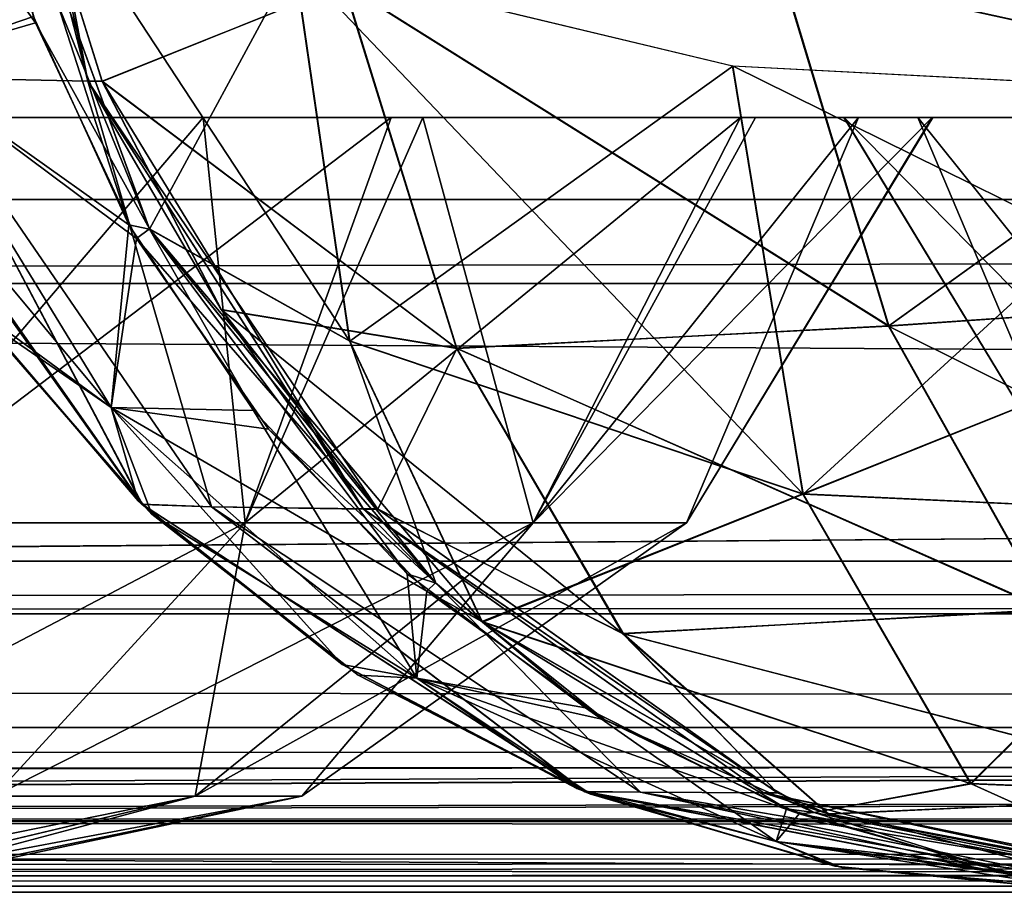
# Model space of a CAD drawing. Header units: millimetres. Extents: x -168 to 168, y -6 to 84.
# Tile 186 of 256: x 72.62 to 74.04, y -2 to -0.74. Entities that reach past the tile are written whole.
import ezdxf

# ---------------------------------------------------------------- set-up
doc = ezdxf.new("R2010")
doc.units = ezdxf.units.MM
doc.header["$LTSCALE"] = 65.185185
for name, color, linetype in [('14', 7, 'CONTINUOUS'), ('177', 7, 'CONTINUOUS'), ('207', 7, 'CONTINUOUS'), ('209', 7, 'CONTINUOUS'), ('213', 7, 'CONTINUOUS'), ('425', 7, 'CONTINUOUS'), ('426', 7, 'CONTINUOUS'), ('427', 7, 'CONTINUOUS'), ('428', 7, 'CONTINUOUS'), ('429', 7, 'CONTINUOUS'), ('430', 7, 'CONTINUOUS'), ('431', 7, 'CONTINUOUS'), ('444', 7, 'CONTINUOUS'), ('445', 7, 'CONTINUOUS'), ('446', 7, 'CONTINUOUS'), ('447', 7, 'CONTINUOUS'), ('448', 7, 'CONTINUOUS'), ('449', 7, 'CONTINUOUS'), ('450', 7, 'CONTINUOUS'), ('51', 7, 'CONTINUOUS'), ('522', 7, 'CONTINUOUS'), ('54', 7, 'CONTINUOUS'), ('559', 7, 'CONTINUOUS'), ('6', 7, 'CONTINUOUS'), ('66', 7, 'CONTINUOUS'), ('70', 7, 'CONTINUOUS'), ('9', 7, 'CONTINUOUS')]:
    doc.layers.add(name, color=color, linetype=linetype)

msp = doc.modelspace()

# ---------------------------------------------------------------- linework, layer by layer
at = {"layer": '14', "linetype": 'Continuous'}
for points in [[(-123.8345, -1.5218, -124.8336), (123.8345, -1.7622, -124.7598), (-123.8345, -1.7622, -124.7598), (-123.8345, -1.5218, -124.8336)], [(123.8345, -1.5218, -124.8336), (123.8345, -1.7622, -124.7598), (-123.8345, -1.5218, -124.8336), (123.8345, -1.5218, -124.8336)], [(123.8345, -1.7622, -124.7598), (123.8345, -1.9366, -124.5778), (-123.8345, -1.7622, -124.7598), (123.8345, -1.7622, -124.7598)], [(123.8345, -1.9366, -124.5778), (41.0668, -1.9508, -124.5504), (-123.8345, -1.7622, -124.7598), (123.8345, -1.9366, -124.5778)], [(123.8345, -2, -124.334), (41.0668, -1.9508, -124.5504), (123.8345, -1.9366, -124.5778), (123.8345, -2, -124.334)], [(123.8345, -2, -124.334), (41.3671, -1.9616, -124.5261), (41.0668, -1.9508, -124.5504), (123.8345, -2, -124.334)], [(123.8345, -2, -124.334), (41.5148, -1.9736, -124.4944), (41.3671, -1.9616, -124.5261), (123.8345, -2, -124.334)], [(123.8345, -2, -124.334), (41.6446, -1.9856, -124.4532), (41.5148, -1.9736, -124.4944), (123.8345, -2, -124.334)], [(123.8345, -2, -124.334), (41.8745, -2, -124.334), (41.6446, -1.9856, -124.4532), (123.8345, -2, -124.334)]]:
    msp.add_3dface(points, dxfattribs=at)
at = {"layer": '177', "linetype": 'Continuous'}
for points in [[(123.9009, 0, 124.9), (-123.9009, 0, 124.9), (123.8345, -1.5218, 124.8336), (123.9009, 0, 124.9)], [(123.8345, -1.5218, 124.8336), (-123.9009, 0, 124.9), (-123.8345, -1.5218, 124.8336), (123.8345, -1.5218, 124.8336)]]:
    msp.add_3dface(points, dxfattribs=at)
at = {"layer": '207', "linetype": 'Continuous'}
for points in [[(-120.2355, -1, -59.9675), (-120.6472, -1, -119.9336), (120.2355, -1, -59.9675), (-120.2355, -1, -59.9675)], [(-120.6472, -1, 119.9336), (120.6472, -1, 119.9336), (0, -1, 120.0983), (-120.6472, -1, 119.9336)], [(-120.6472, -1, 119.9336), (-120.2355, -1, 59.9675), (120.6472, -1, 119.9336), (-120.6472, -1, 119.9336)], [(120.2355, -1, -59.9675), (-120.6472, -1, -119.9336), (120.6472, -1, -119.9336), (120.2355, -1, -59.9675)], [(120.6472, -1, -119.9336), (-120.6472, -1, -119.9336), (0, -1, -120.0983), (120.6472, -1, -119.9336)], [(-120.0983, -1, 0), (-120.2355, -1, -59.9675), (120.0983, -1, 0), (-120.0983, -1, 0)], [(120.6472, -1, 119.9336), (-120.2355, -1, 59.9675), (120.2355, -1, 59.9675), (120.6472, -1, 119.9336)], [(-120.2355, -1, 59.9675), (-120.0983, -1, 0), (120.2355, -1, 59.9675), (-120.2355, -1, 59.9675)], [(120.0983, -1, 0), (-120.2355, -1, -59.9675), (120.2355, -1, -59.9675), (120.0983, -1, 0)], [(120.2355, -1, 59.9675), (-120.0983, -1, 0), (120.0983, -1, 0), (120.2355, -1, 59.9675)], [(120.5943, -1, 120.2485), (0, -1, 120.0983), (120.6472, -1, 119.9336), (120.5943, -1, 120.2485)], [(59.9675, -1, -120.2355), (120.6472, -1, -119.9336), (0, -1, -120.0983), (59.9675, -1, -120.2355)], [(59.9675, -1, 120.2355), (0, -1, 120.0983), (120.5943, -1, 120.2485), (59.9675, -1, 120.2355)], [(119.9336, -1, -120.6472), (120.5943, -1, -120.2485), (59.9675, -1, -120.2355), (119.9336, -1, -120.6472)], [(120.4588, -1, 120.4588), (59.9675, -1, 120.2355), (120.5943, -1, 120.2485), (120.4588, -1, 120.4588)], [(120.5943, -1, -120.2485), (120.6472, -1, -119.9336), (59.9675, -1, -120.2355), (120.5943, -1, -120.2485)], [(120.2485, -1, 120.5943), (59.9675, -1, 120.2355), (120.4588, -1, 120.4588), (120.2485, -1, 120.5943)], [(119.9336, -1, 120.6472), (59.9675, -1, 120.2355), (120.2485, -1, 120.5943), (119.9336, -1, 120.6472)]]:
    msp.add_3dface(points, dxfattribs=at)
at = {"layer": '209', "linetype": 'Continuous'}
for points in [[(60.0287, -1.1213, -120.3571), (119.9336, -1, -120.6472), (59.9675, -1, -120.2355), (60.0287, -1.1213, -120.3571)], [(60.0287, -1.1213, -120.3571), (120.0561, -1.1213, -120.7696), (119.9336, -1, -120.6472), (60.0287, -1.1213, -120.3571)]]:
    msp.add_3dface(points, dxfattribs=at)
at = {"layer": '213', "linetype": 'Continuous'}
for points in [[(60.0287, -1.1213, 120.3571), (59.9675, -1, 120.2355), (119.9336, -1, 120.6472), (60.0287, -1.1213, 120.3571)], [(120.0561, -1.1213, 120.7696), (60.0287, -1.1213, 120.3571), (119.9336, -1, 120.6472), (120.0561, -1.1213, 120.7696)]]:
    msp.add_3dface(points, dxfattribs=at)
at = {"layer": '425', "linetype": 'Continuous'}
for points in [[(73.0172, -0.6552, 106.9715), (73.0972, -1.2037, 107.3307), (72.5773, -0.4119, 107.5263), (73.0172, -0.6552, 106.9715)], [(72.5773, -0.4119, 107.5263), (73.0972, -1.2037, 107.3307), (72.8086, -1.0423, 107.622), (72.5773, -0.4119, 107.5263)], [(73.6502, -0.807, 106.5986), (73.7515, -1.4248, 107.0222), (73.0172, -0.6552, 106.9715), (73.6502, -0.807, 106.5986)], [(73.0172, -0.6552, 106.9715), (73.7515, -1.4248, 107.0222), (73.0972, -1.2037, 107.3307), (73.0172, -0.6552, 106.9715)], [(74.386, -0.8452, 106.4615), (74.386, -1.1708, 106.6526), (73.6502, -0.807, 106.5986), (74.386, -0.8452, 106.4615)], [(73.6502, -0.807, 106.5986), (74.386, -1.1708, 106.6526), (73.7515, -1.4248, 107.0222), (73.6502, -0.807, 106.5986)], [(73.0972, -1.2037, 107.3307), (73.2882, -1.609, 107.8203), (72.8086, -1.0423, 107.622), (73.0972, -1.2037, 107.3307)], [(72.8086, -1.0423, 107.622), (73.2882, -1.609, 107.8203), (73.2214, -1.553, 107.7926), (72.8086, -1.0423, 107.622)], [(74.386, -1.1708, 106.6526), (74.386, -1.4546, 106.9016), (73.7515, -1.4248, 107.0222), (74.386, -1.1708, 106.6526)], [(73.0972, -1.2037, 107.3307), (73.7515, -1.4248, 107.0222), (73.2882, -1.609, 107.8203), (73.0972, -1.2037, 107.3307)], [(73.7515, -1.4248, 107.0222), (73.9936, -1.8429, 107.6035), (73.2882, -1.609, 107.8203), (73.7515, -1.4248, 107.0222)], [(73.7515, -1.4248, 107.0222), (74.386, -1.4546, 106.9016), (73.9936, -1.8429, 107.6035), (73.7515, -1.4248, 107.0222)], [(74.386, -1.4546, 106.9016), (74.386, -1.8587, 107.5357), (73.9936, -1.8429, 107.6035), (74.386, -1.4546, 106.9016)], [(73.2882, -1.609, 107.8203), (73.9936, -1.8429, 107.6035), (73.7681, -1.8849, 108.0187), (73.2882, -1.609, 107.8203)], [(73.9936, -1.8429, 107.6035), (74.34, -1.9994, 108.2551), (73.7681, -1.8849, 108.0187), (73.9936, -1.8429, 107.6035)], [(73.9936, -1.8429, 107.6035), (74.386, -1.8587, 107.5357), (74.34, -1.9994, 108.2551), (73.9936, -1.8429, 107.6035)]]:
    msp.add_3dface(points, dxfattribs=at)
at = {"layer": '426', "linetype": 'Continuous'}
for points in [[(72.5509, -0.4119, 107.5902), (72.8086, -1.0423, 107.622), (72.6442, -0.7447, 107.6288), (72.5509, -0.4119, 107.5902)], [(72.5773, -0.4119, 107.5263), (72.8086, -1.0423, 107.622), (72.5509, -0.4119, 107.5902), (72.5773, -0.4119, 107.5263)], [(72.6442, -0.7447, 107.6288), (72.8086, -1.0423, 107.622), (72.7899, -1.0559, 107.689), (72.6442, -0.7447, 107.6288)], [(72.8086, -1.0423, 107.622), (73.2214, -1.553, 107.7926), (72.7899, -1.0559, 107.689), (72.8086, -1.0423, 107.622)], [(72.7899, -1.0559, 107.689), (73.2214, -1.553, 107.7926), (72.9803, -1.3313, 107.7677), (72.7899, -1.0559, 107.689)], [(72.9803, -1.3313, 107.7677), (73.2214, -1.553, 107.7926), (73.209, -1.5652, 107.8623), (72.9803, -1.3313, 107.7677)], [(73.2214, -1.553, 107.7926), (73.2882, -1.609, 107.8203), (73.209, -1.5652, 107.8623), (73.2214, -1.553, 107.7926)], [(73.209, -1.5652, 107.8623), (73.2882, -1.609, 107.8203), (73.4661, -1.7508, 107.9686), (73.209, -1.5652, 107.8623)], [(73.2882, -1.609, 107.8203), (73.7681, -1.8849, 108.0187), (73.4661, -1.7508, 107.9686), (73.2882, -1.609, 107.8203)], [(73.4661, -1.7508, 107.9686), (73.7681, -1.8849, 108.0187), (73.7462, -1.8866, 108.0844), (73.4661, -1.7508, 107.9686)], [(73.7681, -1.8849, 108.0187), (74.34, -1.9994, 108.2551), (73.7462, -1.8866, 108.0844), (73.7681, -1.8849, 108.0187)], [(73.7462, -1.8866, 108.0844), (74.34, -1.9994, 108.2551), (74.0457, -1.971, 108.2083), (73.7462, -1.8866, 108.0844)]]:
    msp.add_3dface(points, dxfattribs=at)
at = {"layer": '427', "linetype": 'Continuous'}
for points in [[(72.3019, -0.2666, 108.3001), (72.6442, -0.7447, 107.6288), (72.4482, -0.8014, 108.3324), (72.3019, -0.2666, 108.3001)], [(72.5509, -0.4119, 107.5902), (72.6442, -0.7447, 107.6288), (72.3019, -0.2666, 108.3001), (72.5509, -0.4119, 107.5902)], [(72.6442, -0.7447, 107.6288), (72.7899, -1.0559, 107.689), (72.4482, -0.8014, 108.3324), (72.6442, -0.7447, 107.6288)], [(72.4482, -0.8014, 108.3324), (72.7533, -1.2999, 108.3996), (72.3722, -0.8429, 109.0487), (72.4482, -0.8014, 108.3324)], [(72.4482, -0.8014, 108.3324), (72.7899, -1.0559, 107.689), (72.7533, -1.2999, 108.3996), (72.4482, -0.8014, 108.3324)], [(72.3722, -0.8429, 109.0487), (72.7533, -1.2999, 108.3996), (72.5632, -1.1693, 109.0575), (72.3722, -0.8429, 109.0487)], [(72.7899, -1.0559, 107.689), (72.9803, -1.3313, 107.7677), (72.7533, -1.2999, 108.3996), (72.7899, -1.0559, 107.689)], [(72.5632, -1.1693, 109.0575), (72.7533, -1.2999, 108.3996), (72.8121, -1.4539, 109.0691), (72.5632, -1.1693, 109.0575)], [(72.7533, -1.2999, 108.3996), (73.209, -1.5652, 107.8623), (73.1945, -1.6909, 108.4969), (72.7533, -1.2999, 108.3996)], [(72.9803, -1.3313, 107.7677), (73.209, -1.5652, 107.8623), (72.7533, -1.2999, 108.3996), (72.9803, -1.3313, 107.7677)], [(72.7533, -1.2999, 108.3996), (73.1945, -1.6909, 108.4969), (72.8121, -1.4539, 109.0691), (72.7533, -1.2999, 108.3996)], [(72.8121, -1.4539, 109.0691), (73.1945, -1.6909, 108.4969), (73.1098, -1.6863, 109.0829), (72.8121, -1.4539, 109.0691)], [(73.209, -1.5652, 107.8623), (73.4661, -1.7508, 107.9686), (73.1945, -1.6909, 108.4969), (73.209, -1.5652, 107.8623)], [(73.1098, -1.6863, 109.0829), (73.1945, -1.6909, 108.4969), (73.4458, -1.8585, 109.0985), (73.1098, -1.6863, 109.0829)], [(73.1945, -1.6909, 108.4969), (73.7462, -1.8866, 108.0844), (73.713, -1.9265, 108.6112), (73.1945, -1.6909, 108.4969)], [(73.4661, -1.7508, 107.9686), (73.7462, -1.8866, 108.0844), (73.1945, -1.6909, 108.4969), (73.4661, -1.7508, 107.9686)], [(73.1945, -1.6909, 108.4969), (73.713, -1.9265, 108.6112), (73.4458, -1.8585, 109.0985), (73.1945, -1.6909, 108.4969)], [(73.4458, -1.8585, 109.0985), (73.713, -1.9265, 108.6112), (73.808, -1.9643, 109.1153), (73.4458, -1.8585, 109.0985)], [(73.7462, -1.8866, 108.0844), (74.0457, -1.971, 108.2083), (73.713, -1.9265, 108.6112), (73.7462, -1.8866, 108.0844)], [(73.713, -1.9265, 108.6112), (74.2376, -2, 108.7268), (73.808, -1.9643, 109.1153), (73.713, -1.9265, 108.6112)], [(74.0457, -1.971, 108.2083), (74.3596, -2, 108.338), (73.713, -1.9265, 108.6112), (74.0457, -1.971, 108.2083)], [(74.3596, -2, 108.338), (74.2376, -2, 108.7268), (73.713, -1.9265, 108.6112), (74.3596, -2, 108.338)], [(74.2376, -2, 108.7268), (74.184, -2, 109.1327), (73.808, -1.9643, 109.1153), (74.2376, -2, 108.7268)]]:
    msp.add_3dface(points, dxfattribs=at)
at = {"layer": '428', "linetype": 'Continuous'}
for points in [[(72.3607, -0.8159, 109.2803), (72.5632, -1.1693, 109.0575), (72.7985, -1.4403, 109.2572), (72.3607, -0.8159, 109.2803)], [(72.5632, -1.1693, 109.0575), (72.8121, -1.4539, 109.0691), (72.7985, -1.4403, 109.2572), (72.5632, -1.1693, 109.0575)], [(72.8121, -1.4539, 109.0691), (73.1098, -1.6863, 109.0829), (72.7985, -1.4403, 109.2572), (72.8121, -1.4539, 109.0691)], [(72.7985, -1.4403, 109.2572), (73.1098, -1.6863, 109.0829), (73.4371, -1.8548, 109.2235), (72.7985, -1.4403, 109.2572)], [(73.1098, -1.6863, 109.0829), (73.4458, -1.8585, 109.0985), (73.4371, -1.8548, 109.2235), (73.1098, -1.6863, 109.0829)], [(74.1834, -2, 109.1584), (74.1841, -2, 109.1841), (73.4371, -1.8548, 109.2235), (74.1834, -2, 109.1584)], [(73.4458, -1.8585, 109.0985), (73.808, -1.9643, 109.1153), (73.4371, -1.8548, 109.2235), (73.4458, -1.8585, 109.0985)], [(73.808, -1.9643, 109.1153), (74.184, -2, 109.1327), (73.4371, -1.8548, 109.2235), (73.808, -1.9643, 109.1153)], [(74.184, -2, 109.1327), (74.1834, -2, 109.1584), (73.4371, -1.8548, 109.2235), (74.184, -2, 109.1327)]]:
    msp.add_3dface(points, dxfattribs=at)
at = {"layer": '429', "linetype": 'Continuous'}
for points in [[(72.5584, -0.0927, 110.7691), (72.4726, -0.8236, 110.0044), (72.7195, -0.8291, 110.6939), (72.5584, -0.0927, 110.7691)], [(72.3607, -0.8159, 109.2803), (72.7985, -1.4403, 109.2572), (72.4726, -0.8236, 110.0044), (72.3607, -0.8159, 109.2803)], [(72.4726, -0.8236, 110.0044), (72.8981, -1.4437, 109.8983), (72.7195, -0.8291, 110.6939), (72.4726, -0.8236, 110.0044)], [(72.4726, -0.8236, 110.0044), (72.7985, -1.4403, 109.2572), (72.8981, -1.4437, 109.8983), (72.4726, -0.8236, 110.0044)], [(72.7195, -0.8291, 110.6939), (72.8981, -1.4437, 109.8983), (73.1177, -1.447, 110.5082), (72.7195, -0.8291, 110.6939)], [(72.7985, -1.4403, 109.2572), (73.4371, -1.8548, 109.2235), (72.8981, -1.4437, 109.8983), (72.7985, -1.4403, 109.2572)], [(72.8981, -1.4437, 109.8983), (73.5173, -1.8556, 109.7437), (73.1177, -1.447, 110.5082), (72.8981, -1.4437, 109.8983)], [(72.8981, -1.4437, 109.8983), (73.4371, -1.8548, 109.2235), (73.5173, -1.8556, 109.7437), (72.8981, -1.4437, 109.8983)], [(73.1177, -1.447, 110.5082), (73.5173, -1.8556, 109.7437), (73.6949, -1.8566, 110.2388), (73.1177, -1.447, 110.5082)], [(73.4371, -1.8548, 109.2235), (74.1841, -2, 109.1841), (73.5173, -1.8556, 109.7437), (73.4371, -1.8548, 109.2235)], [(74.1841, -2, 109.1841), (74.2409, -2, 109.5632), (73.5173, -1.8556, 109.7437), (74.1841, -2, 109.1841)], [(73.5173, -1.8556, 109.7437), (74.2409, -2, 109.5632), (73.6949, -1.8566, 110.2388), (73.5173, -1.8556, 109.7437)], [(74.2409, -2, 109.5632), (74.3689, -2, 109.9244), (73.6949, -1.8566, 110.2388), (74.2409, -2, 109.5632)]]:
    msp.add_3dface(points, dxfattribs=at)
at = {"layer": '430', "linetype": 'Continuous'}
for points in [[(72.5584, -0.0927, 110.7691), (72.7195, -0.8291, 110.6939), (72.579, -0.0927, 110.8133), (72.5584, -0.0927, 110.7691)], [(72.579, -0.0927, 110.8133), (72.7195, -0.8291, 110.6939), (72.6277, -0.4696, 110.7906), (72.579, -0.0927, 110.8133)], [(72.6277, -0.4696, 110.7906), (72.7195, -0.8291, 110.6939), (72.7402, -0.8292, 110.7382), (72.6277, -0.4696, 110.7906)], [(72.7195, -0.8291, 110.6939), (73.1177, -1.447, 110.5082), (72.7402, -0.8292, 110.7382), (72.7195, -0.8291, 110.6939)], [(72.7402, -0.8292, 110.7382), (73.1177, -1.447, 110.5082), (72.9125, -1.1591, 110.6578), (72.7402, -0.8292, 110.7382)], [(72.9125, -1.1591, 110.6578), (73.1177, -1.447, 110.5082), (73.1382, -1.4469, 110.5524), (72.9125, -1.1591, 110.6578)], [(73.1382, -1.4469, 110.5524), (73.1177, -1.447, 110.5082), (73.7151, -1.8564, 110.2833), (73.1382, -1.4469, 110.5524)], [(73.1177, -1.447, 110.5082), (73.6949, -1.8566, 110.2388), (73.7151, -1.8564, 110.2833), (73.1177, -1.447, 110.5082)], [(73.7151, -1.8564, 110.2833), (73.6949, -1.8566, 110.2388), (73.7894, -1.8872, 110.2486), (73.7151, -1.8564, 110.2833)], [(73.6949, -1.8566, 110.2388), (74.3689, -2, 109.9244), (73.7894, -1.8872, 110.2486), (73.6949, -1.8566, 110.2388)], [(74.3689, -2, 109.9244), (74.3895, -2, 109.9686), (73.7894, -1.8872, 110.2486), (74.3689, -2, 109.9244)]]:
    msp.add_3dface(points, dxfattribs=at)
at = {"layer": '431', "linetype": 'Continuous'}
for points in [[(74.3895, -0.4498, 111.9174), (73.7204, -0.6663, 111.7316), (74.3895, -0.8136, 111.7957), (74.3895, -0.4498, 111.9174)], [(72.6277, -0.4696, 110.7906), (72.7402, -0.8292, 110.7382), (73.0894, -0.6891, 111.3232), (72.6277, -0.4696, 110.7906)], [(73.7204, -0.6663, 111.7316), (73.0894, -0.6891, 111.3232), (73.8759, -1.1821, 111.4979), (73.7204, -0.6663, 111.7316)], [(73.7204, -0.6663, 111.7316), (73.8759, -1.1821, 111.4979), (74.3895, -0.8136, 111.7957), (73.7204, -0.6663, 111.7316)], [(73.0894, -0.6891, 111.3232), (72.7402, -0.8292, 110.7382), (73.2524, -1.215, 111.078), (73.0894, -0.6891, 111.3232)], [(73.0894, -0.6891, 111.3232), (73.2524, -1.215, 111.078), (73.8759, -1.1821, 111.4979), (73.0894, -0.6891, 111.3232)], [(74.3895, -0.8136, 111.7957), (73.8759, -1.1821, 111.4979), (74.3895, -1.147, 111.6071), (74.3895, -0.8136, 111.7957)], [(72.7402, -0.8292, 110.7382), (72.9125, -1.1591, 110.6578), (73.2524, -1.215, 111.078), (72.7402, -0.8292, 110.7382)], [(73.8759, -1.1821, 111.4979), (74.1057, -1.5919, 111.1456), (74.3895, -1.147, 111.6071), (73.8759, -1.1821, 111.4979)], [(72.9125, -1.1591, 110.6578), (73.1382, -1.4469, 110.5524), (73.2524, -1.215, 111.078), (72.9125, -1.1591, 110.6578)], [(73.8759, -1.1821, 111.4979), (73.2524, -1.215, 111.078), (74.1057, -1.5919, 111.1456), (73.8759, -1.1821, 111.4979)], [(73.2524, -1.215, 111.078), (73.1382, -1.4469, 110.5524), (73.4926, -1.6269, 110.7093), (73.2524, -1.215, 111.078)], [(73.2524, -1.215, 111.078), (73.4926, -1.6269, 110.7093), (74.1057, -1.5919, 111.1456), (73.2524, -1.215, 111.078)], [(73.1382, -1.4469, 110.5524), (73.7151, -1.8564, 110.2833), (73.4926, -1.6269, 110.7093), (73.1382, -1.4469, 110.5524)], [(74.1057, -1.5919, 111.1456), (73.4926, -1.6269, 110.7093), (74.3895, -1.8592, 110.7056), (74.1057, -1.5919, 111.1456)], [(73.7151, -1.8564, 110.2833), (73.7894, -1.8872, 110.2486), (73.4926, -1.6269, 110.7093), (73.7151, -1.8564, 110.2833)], [(73.4926, -1.6269, 110.7093), (73.7894, -1.8872, 110.2486), (74.3895, -1.8592, 110.7056), (73.4926, -1.6269, 110.7093)], [(73.7894, -1.8872, 110.2486), (74.3895, -2, 109.9686), (74.3895, -1.8592, 110.7056), (73.7894, -1.8872, 110.2486)]]:
    msp.add_3dface(points, dxfattribs=at)
at = {"layer": '444', "linetype": 'Continuous'}
for points in [[(74.3895, -0.45, -111.9173), (74.3895, -0.8135, -111.7957), (73.7197, -0.6666, -111.7313), (74.3895, -0.45, -111.9173)], [(72.6277, -0.4693, -110.7906), (73.0888, -0.6887, -111.3228), (72.7402, -0.8293, -110.7381), (72.6277, -0.4693, -110.7906)], [(73.7197, -0.6666, -111.7313), (73.8754, -1.1827, -111.4973), (73.0888, -0.6887, -111.3228), (73.7197, -0.6666, -111.7313)], [(73.7197, -0.6666, -111.7313), (74.3895, -0.8135, -111.7957), (73.8754, -1.1827, -111.4973), (73.7197, -0.6666, -111.7313)], [(73.0888, -0.6887, -111.3228), (73.2516, -1.2145, -111.0778), (72.7402, -0.8293, -110.7381), (73.0888, -0.6887, -111.3228)], [(73.0888, -0.6887, -111.3228), (73.8754, -1.1827, -111.4973), (73.2516, -1.2145, -111.0778), (73.0888, -0.6887, -111.3228)], [(74.3895, -0.8135, -111.7957), (74.3895, -1.1473, -111.6068), (73.8754, -1.1827, -111.4973), (74.3895, -0.8135, -111.7957)], [(72.7402, -0.8293, -110.7381), (73.2516, -1.2145, -111.0778), (72.9122, -1.1587, -110.6579), (72.7402, -0.8293, -110.7381)], [(74.3895, -1.1473, -111.6068), (74.3895, -1.4389, -111.3577), (73.8754, -1.1827, -111.4973), (74.3895, -1.1473, -111.6068)], [(72.9122, -1.1587, -110.6579), (73.4916, -1.6263, -110.7095), (73.1376, -1.4462, -110.5527), (72.9122, -1.1587, -110.6579)], [(73.2516, -1.2145, -111.0778), (73.4916, -1.6263, -110.7095), (72.9122, -1.1587, -110.6579), (73.2516, -1.2145, -111.0778)], [(73.8754, -1.1827, -111.4973), (74.1054, -1.5926, -111.1446), (73.2516, -1.2145, -111.0778), (73.8754, -1.1827, -111.4973)], [(73.8754, -1.1827, -111.4973), (74.3895, -1.4389, -111.3577), (74.1054, -1.5926, -111.1446), (73.8754, -1.1827, -111.4973)], [(73.2516, -1.2145, -111.0778), (74.1054, -1.5926, -111.1446), (73.4916, -1.6263, -110.7095), (73.2516, -1.2145, -111.0778)], [(73.1376, -1.4462, -110.5527), (73.4916, -1.6263, -110.7095), (73.7152, -1.8564, -110.2832), (73.1376, -1.4462, -110.5527)], [(74.1054, -1.5926, -111.1446), (74.3895, -1.8598, -110.7043), (73.4916, -1.6263, -110.7095), (74.1054, -1.5926, -111.1446)], [(73.4916, -1.6263, -110.7095), (73.7881, -1.8867, -110.2492), (73.7152, -1.8564, -110.2832), (73.4916, -1.6263, -110.7095)], [(73.4916, -1.6263, -110.7095), (74.3895, -1.8598, -110.7043), (73.7881, -1.8867, -110.2492), (73.4916, -1.6263, -110.7095)], [(74.3895, -1.8598, -110.7043), (74.3895, -2, -109.9686), (73.7881, -1.8867, -110.2492), (74.3895, -1.8598, -110.7043)]]:
    msp.add_3dface(points, dxfattribs=at)
at = {"layer": '445', "linetype": 'Continuous'}
for points in [[(72.5584, -0.0927, -110.7691), (72.6277, -0.4693, -110.7906), (72.7194, -0.8289, -110.694), (72.5584, -0.0927, -110.7691)], [(72.6277, -0.4693, -110.7906), (72.7402, -0.8293, -110.7381), (72.7194, -0.8289, -110.694), (72.6277, -0.4693, -110.7906)], [(72.7402, -0.8293, -110.7381), (72.9122, -1.1587, -110.6579), (72.7194, -0.8289, -110.694), (72.7402, -0.8293, -110.7381)], [(72.9122, -1.1587, -110.6579), (73.1376, -1.4462, -110.5527), (72.7194, -0.8289, -110.694), (72.9122, -1.1587, -110.6579)], [(72.7194, -0.8289, -110.694), (73.1376, -1.4462, -110.5527), (73.117, -1.4462, -110.5085), (72.7194, -0.8289, -110.694)], [(73.1376, -1.4462, -110.5527), (73.7152, -1.8564, -110.2832), (73.117, -1.4462, -110.5085), (73.1376, -1.4462, -110.5527)], [(73.117, -1.4462, -110.5085), (73.7152, -1.8564, -110.2832), (73.6947, -1.8565, -110.2389), (73.117, -1.4462, -110.5085)], [(73.7152, -1.8564, -110.2832), (73.7881, -1.8867, -110.2492), (73.6947, -1.8565, -110.2389), (73.7152, -1.8564, -110.2832)], [(73.7881, -1.8867, -110.2492), (74.3895, -2, -109.9686), (73.6947, -1.8565, -110.2389), (73.7881, -1.8867, -110.2492)], [(74.3895, -2, -109.9686), (74.3689, -2, -109.9244), (73.6947, -1.8565, -110.2389), (74.3895, -2, -109.9686)]]:
    msp.add_3dface(points, dxfattribs=at)
at = {"layer": '446', "linetype": 'Continuous'}
for points in [[(72.5584, -0.0927, -110.7691), (72.7194, -0.8289, -110.694), (72.4726, -0.8236, -110.0045), (72.5584, -0.0927, -110.7691)], [(72.3606, -0.8156, -109.2803), (72.4726, -0.8236, -110.0045), (72.7976, -1.4395, -109.2572), (72.3606, -0.8156, -109.2803)], [(72.4726, -0.8236, -110.0045), (72.7194, -0.8289, -110.694), (72.8981, -1.4437, -109.8983), (72.4726, -0.8236, -110.0045)], [(72.4726, -0.8236, -110.0045), (72.8981, -1.4437, -109.8983), (72.7976, -1.4395, -109.2572), (72.4726, -0.8236, -110.0045)], [(72.7194, -0.8289, -110.694), (73.117, -1.4462, -110.5085), (72.8981, -1.4437, -109.8983), (72.7194, -0.8289, -110.694)], [(72.7976, -1.4395, -109.2572), (72.8981, -1.4437, -109.8983), (73.4368, -1.8547, -109.2235), (72.7976, -1.4395, -109.2572)], [(72.8981, -1.4437, -109.8983), (73.5173, -1.8556, -109.7438), (73.4368, -1.8547, -109.2235), (72.8981, -1.4437, -109.8983)], [(72.8981, -1.4437, -109.8983), (73.117, -1.4462, -110.5085), (73.5173, -1.8556, -109.7438), (72.8981, -1.4437, -109.8983)], [(73.117, -1.4462, -110.5085), (73.6947, -1.8565, -110.2389), (73.5173, -1.8556, -109.7438), (73.117, -1.4462, -110.5085)], [(73.5173, -1.8556, -109.7438), (74.2409, -2, -109.5632), (73.4368, -1.8547, -109.2235), (73.5173, -1.8556, -109.7438)], [(74.2409, -2, -109.5632), (74.1841, -2, -109.1841), (73.4368, -1.8547, -109.2235), (74.2409, -2, -109.5632)], [(73.6947, -1.8565, -110.2389), (74.3689, -2, -109.9244), (73.5173, -1.8556, -109.7438), (73.6947, -1.8565, -110.2389)], [(74.3689, -2, -109.9244), (74.2409, -2, -109.5632), (73.5173, -1.8556, -109.7438), (74.3689, -2, -109.9244)]]:
    msp.add_3dface(points, dxfattribs=at)
at = {"layer": '447', "linetype": 'Continuous'}
for points in [[(72.3606, -0.8156, -109.2803), (72.7976, -1.4395, -109.2572), (72.3686, -0.835, -109.0485), (72.3606, -0.8156, -109.2803)], [(72.3686, -0.835, -109.0485), (72.7976, -1.4395, -109.2572), (72.5508, -1.1519, -109.057), (72.3686, -0.835, -109.0485)], [(72.5508, -1.1519, -109.057), (72.7976, -1.4395, -109.2572), (72.792, -1.4347, -109.0681), (72.5508, -1.1519, -109.057)], [(72.792, -1.4347, -109.0681), (72.7976, -1.4395, -109.2572), (73.0865, -1.6712, -109.0818), (72.792, -1.4347, -109.0681)], [(72.7976, -1.4395, -109.2572), (73.4368, -1.8547, -109.2235), (73.0865, -1.6712, -109.0818), (72.7976, -1.4395, -109.2572)], [(73.0865, -1.6712, -109.0818), (73.4368, -1.8547, -109.2235), (73.4256, -1.8503, -109.0975), (73.0865, -1.6712, -109.0818)], [(73.4256, -1.8503, -109.0975), (73.4368, -1.8547, -109.2235), (73.7981, -1.9623, -109.1148), (73.4256, -1.8503, -109.0975)], [(73.4368, -1.8547, -109.2235), (74.1841, -2, -109.1841), (73.7981, -1.9623, -109.1148), (73.4368, -1.8547, -109.2235)], [(74.1834, -2, -109.1584), (74.184, -2, -109.1327), (73.7981, -1.9623, -109.1148), (74.1834, -2, -109.1584)], [(74.1841, -2, -109.1841), (74.1834, -2, -109.1584), (73.7981, -1.9623, -109.1148), (74.1841, -2, -109.1841)]]:
    msp.add_3dface(points, dxfattribs=at)
at = {"layer": '448', "linetype": 'Continuous'}
for points in [[(72.5509, -0.4119, -107.5902), (72.4482, -0.8014, -108.3324), (72.6409, -0.7357, -107.6274), (72.5509, -0.4119, -107.5902)], [(72.6409, -0.7357, -107.6274), (72.4482, -0.8014, -108.3324), (72.7788, -1.0363, -107.6844), (72.6409, -0.7357, -107.6274)], [(72.4482, -0.8014, -108.3324), (72.5508, -1.1519, -109.057), (72.7533, -1.2999, -108.3996), (72.4482, -0.8014, -108.3324)], [(72.4482, -0.8014, -108.3324), (72.7533, -1.2999, -108.3996), (72.7788, -1.0363, -107.6844), (72.4482, -0.8014, -108.3324)], [(72.7788, -1.0363, -107.6844), (72.7533, -1.2999, -108.3996), (72.9587, -1.3046, -107.7588), (72.7788, -1.0363, -107.6844)], [(72.5508, -1.1519, -109.057), (72.792, -1.4347, -109.0681), (72.7533, -1.2999, -108.3996), (72.5508, -1.1519, -109.057)], [(72.7533, -1.2999, -108.3996), (73.0865, -1.6712, -109.0818), (73.1945, -1.6909, -108.4969), (72.7533, -1.2999, -108.3996)], [(72.792, -1.4347, -109.0681), (73.0865, -1.6712, -109.0818), (72.7533, -1.2999, -108.3996), (72.792, -1.4347, -109.0681)], [(72.7533, -1.2999, -108.3996), (73.1945, -1.6909, -108.4969), (72.9587, -1.3046, -107.7588), (72.7533, -1.2999, -108.3996)], [(72.9587, -1.3046, -107.7588), (73.1945, -1.6909, -108.4969), (73.1807, -1.5403, -107.8506), (72.9587, -1.3046, -107.7588)], [(73.1807, -1.5403, -107.8506), (73.1945, -1.6909, -108.4969), (73.4382, -1.7338, -107.9571), (73.1807, -1.5403, -107.8506)], [(73.0865, -1.6712, -109.0818), (73.4256, -1.8503, -109.0975), (73.1945, -1.6909, -108.4969), (73.0865, -1.6712, -109.0818)], [(73.1945, -1.6909, -108.4969), (73.4256, -1.8503, -109.0975), (73.713, -1.9265, -108.6112), (73.1945, -1.6909, -108.4969)], [(73.1945, -1.6909, -108.4969), (73.713, -1.9265, -108.6112), (73.4382, -1.7338, -107.9571), (73.1945, -1.6909, -108.4969)], [(73.4382, -1.7338, -107.9571), (73.713, -1.9265, -108.6112), (73.7283, -1.8797, -108.077), (73.4382, -1.7338, -107.9571)], [(73.4256, -1.8503, -109.0975), (73.7981, -1.9623, -109.1148), (73.713, -1.9265, -108.6112), (73.4256, -1.8503, -109.0975)], [(73.7283, -1.8797, -108.077), (73.713, -1.9265, -108.6112), (74.0394, -1.9698, -108.2057), (73.7283, -1.8797, -108.077)], [(73.713, -1.9265, -108.6112), (74.2376, -2, -108.7268), (74.0394, -1.9698, -108.2057), (73.713, -1.9265, -108.6112)], [(73.7981, -1.9623, -109.1148), (74.184, -2, -109.1327), (73.713, -1.9265, -108.6112), (73.7981, -1.9623, -109.1148)], [(74.184, -2, -109.1327), (74.2376, -2, -108.7268), (73.713, -1.9265, -108.6112), (74.184, -2, -109.1327)], [(74.2376, -2, -108.7268), (74.3596, -2, -108.338), (74.0394, -1.9698, -108.2057), (74.2376, -2, -108.7268)]]:
    msp.add_3dface(points, dxfattribs=at)
at = {"layer": '449', "linetype": 'Continuous'}
for points in [[(72.6409, -0.7357, -107.6274), (72.7788, -1.0363, -107.6844), (72.5773, -0.4119, -107.5263), (72.6409, -0.7357, -107.6274)], [(72.5773, -0.4119, -107.5263), (72.7788, -1.0363, -107.6844), (72.8088, -1.0427, -107.622), (72.5773, -0.4119, -107.5263)], [(72.7788, -1.0363, -107.6844), (72.9587, -1.3046, -107.7588), (72.8088, -1.0427, -107.622), (72.7788, -1.0363, -107.6844)], [(72.9587, -1.3046, -107.7588), (73.1807, -1.5403, -107.8506), (72.8088, -1.0427, -107.622), (72.9587, -1.3046, -107.7588)], [(72.8088, -1.0427, -107.622), (73.1807, -1.5403, -107.8506), (73.2219, -1.5535, -107.7928), (72.8088, -1.0427, -107.622)], [(73.1807, -1.5403, -107.8506), (73.4382, -1.7338, -107.9571), (73.2219, -1.5535, -107.7928), (73.1807, -1.5403, -107.8506)], [(73.2219, -1.5535, -107.7928), (73.4382, -1.7338, -107.9571), (73.2892, -1.6098, -107.8207), (73.2219, -1.5535, -107.7928)], [(73.2892, -1.6098, -107.8207), (73.7283, -1.8797, -108.077), (73.768, -1.8849, -108.0186), (73.2892, -1.6098, -107.8207)], [(73.4382, -1.7338, -107.9571), (73.7283, -1.8797, -108.077), (73.2892, -1.6098, -107.8207), (73.4382, -1.7338, -107.9571)], [(73.7283, -1.8797, -108.077), (74.0394, -1.9698, -108.2057), (73.768, -1.8849, -108.0186), (73.7283, -1.8797, -108.077)], [(73.768, -1.8849, -108.0186), (74.0394, -1.9698, -108.2057), (74.3411, -1.9994, -108.2556), (73.768, -1.8849, -108.0186)], [(74.0394, -1.9698, -108.2057), (74.3596, -2, -108.338), (74.3411, -1.9994, -108.2556), (74.0394, -1.9698, -108.2057)]]:
    msp.add_3dface(points, dxfattribs=at)
at = {"layer": '450', "linetype": 'Continuous'}
for points in [[(72.5773, -0.4119, -107.5263), (72.8088, -1.0427, -107.622), (73.0177, -0.6554, -106.971), (72.5773, -0.4119, -107.5263)], [(73.0177, -0.6554, -106.971), (72.8088, -1.0427, -107.622), (73.0979, -1.2043, -107.3306), (73.0177, -0.6554, -106.971)], [(73.0177, -0.6554, -106.971), (73.0979, -1.2043, -107.3306), (73.6509, -0.8071, -106.5984), (73.0177, -0.6554, -106.971)], [(73.6509, -0.8071, -106.5984), (73.0979, -1.2043, -107.3306), (73.7523, -1.4251, -107.0221), (73.6509, -0.8071, -106.5984)], [(73.6509, -0.8071, -106.5984), (73.7523, -1.4251, -107.0221), (74.386, -0.8452, -106.4615), (73.6509, -0.8071, -106.5984)], [(74.386, -0.8452, -106.4615), (73.7523, -1.4251, -107.0221), (74.386, -1.1708, -106.6526), (74.386, -0.8452, -106.4615)], [(72.8088, -1.0427, -107.622), (73.2219, -1.5535, -107.7928), (73.0979, -1.2043, -107.3306), (72.8088, -1.0427, -107.622)], [(74.386, -1.1708, -106.6526), (73.7523, -1.4251, -107.0221), (74.386, -1.4546, -106.9016), (74.386, -1.1708, -106.6526)], [(73.0979, -1.2043, -107.3306), (73.2892, -1.6098, -107.8207), (73.7523, -1.4251, -107.0221), (73.0979, -1.2043, -107.3306)], [(73.2219, -1.5535, -107.7928), (73.2892, -1.6098, -107.8207), (73.0979, -1.2043, -107.3306), (73.2219, -1.5535, -107.7928)], [(73.7523, -1.4251, -107.0221), (73.2892, -1.6098, -107.8207), (73.9945, -1.8432, -107.6037), (73.7523, -1.4251, -107.0221)], [(73.7523, -1.4251, -107.0221), (73.9945, -1.8432, -107.6037), (74.386, -1.4546, -106.9016), (73.7523, -1.4251, -107.0221)], [(74.386, -1.4546, -106.9016), (73.9945, -1.8432, -107.6037), (74.386, -1.8587, -107.5357), (74.386, -1.4546, -106.9016)], [(73.2892, -1.6098, -107.8207), (73.768, -1.8849, -108.0186), (73.9945, -1.8432, -107.6037), (73.2892, -1.6098, -107.8207)], [(73.768, -1.8849, -108.0186), (74.3411, -1.9994, -108.2556), (73.9945, -1.8432, -107.6037), (73.768, -1.8849, -108.0186)], [(73.9945, -1.8432, -107.6037), (74.3411, -1.9994, -108.2556), (74.386, -1.8587, -107.5357), (73.9945, -1.8432, -107.6037)]]:
    msp.add_3dface(points, dxfattribs=at)
at = {"layer": '51', "linetype": 'Continuous'}
for points in [[(41.7281, -2, 122.4074), (82.3233, -2, 122.5996), (41.9694, -2, 122.742), (41.7281, -2, 122.4074)], [(122.9176, -2, 122.9176), (41.8745, -2, 124.334), (82.3233, -2, 122.5996), (122.9176, -2, 122.9176)], [(41.8745, -2, 124.334), (122.9176, -2, 122.9176), (123.8345, -2, 124.334), (41.8745, -2, 124.334)], [(41.8745, -2, 124.334), (42.0085, -2, 124.0618), (82.3233, -2, 122.5996), (41.8745, -2, 124.334)], [(82.3233, -2, 122.5996), (42.0544, -2, 123.1456), (41.9694, -2, 122.742), (82.3233, -2, 122.5996)], [(42.0085, -2, 124.0618), (42.0544, -2, 123.7619), (82.3233, -2, 122.5996), (42.0085, -2, 124.0618)], [(42.0544, -2, 123.7619), (42.0544, -2, 123.1456), (82.3233, -2, 122.5996), (42.0544, -2, 123.7619)]]:
    msp.add_3dface(points, dxfattribs=at)
at = {"layer": '522', "linetype": 'Continuous'}
for points in [[(73.8108, -0.8815, -35.8864), (73.9179, -0.8814, -36.279), (74.1655, -1.4659, -35.8235), (73.8108, -0.8815, -35.8864)], [(73.8114, -0.8815, -35.1105), (73.8108, -0.8815, -35.8864), (74.1655, -1.4659, -35.1765), (73.8114, -0.8815, -35.1105)], [(74.1655, -1.4659, -35.1765), (73.8108, -0.8815, -35.8864), (74.1655, -1.4659, -35.8235), (74.1655, -1.4659, -35.1765)], [(74.0665, -0.8815, -34.4031), (73.8114, -0.8815, -35.1105), (74.3868, -1.4659, -34.5686), (74.0665, -0.8815, -34.4031)], [(74.3868, -1.4659, -34.5686), (73.8114, -0.8815, -35.1105), (74.1655, -1.4659, -35.1765), (74.3868, -1.4659, -34.5686)], [(73.9179, -0.8814, -36.279), (74.0885, -0.8815, -36.6349), (74.3868, -1.4659, -36.4314), (73.9179, -0.8814, -36.279)], [(74.1655, -1.4659, -35.8235), (73.9179, -0.8814, -36.279), (74.3868, -1.4659, -36.4314), (74.1655, -1.4659, -35.8235)]]:
    msp.add_3dface(points, dxfattribs=at)
at = {"layer": '54', "linetype": 'Continuous'}
for points in [[(120.0561, -1.1213, 120.7696), (60.4511, -1.5981, 120.9804), (60.0287, -1.1213, 120.3571), (120.0561, -1.1213, 120.7696)], [(120.8155, -1.5635, 121.3397), (60.4511, -1.5981, 120.9804), (120.0561, -1.1213, 120.7696), (120.8155, -1.5635, 121.3397)], [(120.8935, -1.5978, 121.3982), (60.4511, -1.5981, 120.9804), (120.8155, -1.5635, 121.3397), (120.8935, -1.5978, 121.3982)], [(120.8935, -1.5978, 121.3982), (60.9379, -1.898, 121.7069), (60.4511, -1.5981, 120.9804), (120.8935, -1.5978, 121.3982)], [(120.9497, -1.6214, 121.4404), (60.9379, -1.898, 121.7069), (120.8935, -1.5978, 121.3982), (120.9497, -1.6214, 121.4404)], [(121.7777, -1.8785, 122.0619), (60.9379, -1.898, 121.7069), (120.9497, -1.6214, 121.4404), (121.7777, -1.8785, 122.0619)], [(121.8701, -1.8978, 122.1313), (60.9379, -1.898, 121.7069), (121.7777, -1.8785, 122.0619), (121.8701, -1.8978, 122.1313)], [(82.3233, -2, 122.5996), (41.7281, -2, 122.4074), (60.9379, -1.898, 121.7069), (82.3233, -2, 122.5996)], [(121.8701, -1.8978, 122.1313), (82.3233, -2, 122.5996), (60.9379, -1.898, 121.7069), (121.8701, -1.8978, 122.1313)]]:
    msp.add_3dface(points, dxfattribs=at)
at = {"layer": '559', "linetype": 'Continuous'}
for points in [[(72.5058, -0.8814, 9.3406), (72.3869, -1.4666, 8.9998), (73.1576, -0.8815, 8.9706), (72.5058, -0.8814, 9.3406)], [(72.8862, -0.8814, 5.3393), (72.3869, -1.4666, 5.5002), (72.5334, -0.8814, 5.1696), (72.8862, -0.8814, 5.3393)], [(72.9469, -1.4666, 5.8236), (72.3869, -1.4666, 5.5002), (72.8862, -0.8814, 5.3393), (72.9469, -1.4666, 5.8236)], [(72.3869, -1.4666, 8.9998), (72.9469, -1.4666, 8.6764), (73.1576, -0.8815, 8.9706), (72.3869, -1.4666, 8.9998)], [(73.2033, -0.8815, 5.5678), (72.9469, -1.4666, 5.8236), (72.8862, -0.8814, 5.3393), (73.2033, -0.8815, 5.5678)], [(73.1576, -0.8815, 8.9706), (72.9469, -1.4666, 8.6764), (73.6615, -0.8815, 8.3849), (73.1576, -0.8815, 8.9706)], [(72.9469, -1.4666, 8.6764), (73.3626, -1.4666, 8.181), (73.6615, -0.8815, 8.3849), (72.9469, -1.4666, 8.6764)], [(73.3626, -1.4666, 6.319), (72.9469, -1.4666, 5.8236), (73.2033, -0.8815, 5.5678), (73.3626, -1.4666, 6.319)], [(73.6835, -0.8815, 6.1531), (73.3626, -1.4666, 6.319), (73.2033, -0.8815, 5.5678), (73.6835, -0.8815, 6.1531)], [(73.3626, -1.4666, 8.181), (73.5838, -1.4666, 7.5733), (73.8321, -0.8814, 8.029), (73.3626, -1.4666, 8.181)], [(73.9386, -0.8815, 6.8605), (73.3626, -1.4666, 6.319), (73.6835, -0.8815, 6.1531), (73.9386, -0.8815, 6.8605)], [(73.6615, -0.8815, 8.3849), (73.3626, -1.4666, 8.181), (73.8321, -0.8814, 8.029), (73.6615, -0.8815, 8.3849)], [(73.5838, -1.4666, 6.9266), (73.3626, -1.4666, 6.319), (73.9386, -0.8815, 6.8605), (73.5838, -1.4666, 6.9266)], [(73.9392, -0.8815, 7.6364), (73.5838, -1.4666, 6.9266), (73.9386, -0.8815, 6.8605), (73.9392, -0.8815, 7.6364)], [(73.8321, -0.8814, 8.029), (73.5838, -1.4666, 7.5733), (73.9392, -0.8815, 7.6364), (73.8321, -0.8814, 8.029)], [(73.5838, -1.4666, 7.5733), (73.5838, -1.4666, 6.9266), (73.9392, -0.8815, 7.6364), (73.5838, -1.4666, 7.5733)], [(72.3869, -1.4666, 5.5002), (72.9469, -1.4666, 5.8236), (72.194, -1.8612, 6.03), (72.3869, -1.4666, 5.5002)], [(72.194, -1.8612, 6.03), (72.9469, -1.4666, 5.8236), (72.5845, -1.8612, 6.2555), (72.194, -1.8612, 6.03)], [(72.9469, -1.4666, 8.6764), (72.3869, -1.4666, 8.9998), (72.5845, -1.8612, 8.2445), (72.9469, -1.4666, 8.6764)], [(72.5845, -1.8612, 6.2555), (73.3626, -1.4666, 6.319), (72.8743, -1.8612, 6.6009), (72.5845, -1.8612, 6.2555)], [(72.8743, -1.8612, 7.8991), (72.9469, -1.4666, 8.6764), (72.5845, -1.8612, 8.2445), (72.8743, -1.8612, 7.8991)], [(72.9469, -1.4666, 5.8236), (73.3626, -1.4666, 6.319), (72.5845, -1.8612, 6.2555), (72.9469, -1.4666, 5.8236)], [(72.8743, -1.8612, 6.6009), (73.5838, -1.4666, 6.9266), (73.0285, -1.8612, 7.0246), (72.8743, -1.8612, 6.6009)], [(73.0285, -1.8612, 7.4754), (73.3626, -1.4666, 8.181), (72.8743, -1.8612, 7.8991), (73.0285, -1.8612, 7.4754)], [(73.3626, -1.4666, 8.181), (72.9469, -1.4666, 8.6764), (72.8743, -1.8612, 7.8991), (73.3626, -1.4666, 8.181)], [(73.3626, -1.4666, 6.319), (73.5838, -1.4666, 6.9266), (72.8743, -1.8612, 6.6009), (73.3626, -1.4666, 6.319)], [(73.5838, -1.4666, 7.5733), (73.3626, -1.4666, 8.181), (73.0285, -1.8612, 7.4754), (73.5838, -1.4666, 7.5733)], [(73.5838, -1.4666, 6.9266), (73.5838, -1.4666, 7.5733), (73.0285, -1.8612, 7.0246), (73.5838, -1.4666, 6.9266)], [(73.0285, -1.8612, 7.0246), (73.5838, -1.4666, 7.5733), (73.0285, -1.8612, 7.4754), (73.0285, -1.8612, 7.0246)], [(72.1924, -2, 7.6923), (72.8743, -1.8612, 7.8991), (72.5845, -1.8612, 8.2445), (72.1924, -2, 7.6923)], [(72.1924, -2, 7.6923), (72.2918, -2, 7.5627), (72.8743, -1.8612, 7.8991), (72.1924, -2, 7.6923)], [(72.1928, -2, 6.8082), (72.5845, -1.8612, 6.2555), (72.8743, -1.8612, 6.6009), (72.1928, -2, 6.8082)], [(72.2921, -2, 6.9377), (72.1928, -2, 6.8082), (72.8743, -1.8612, 6.6009), (72.2921, -2, 6.9377)], [(72.2918, -2, 7.5627), (72.3542, -2, 7.412), (72.8743, -1.8612, 7.8991), (72.2918, -2, 7.5627)], [(72.2921, -2, 6.9377), (72.8743, -1.8612, 6.6009), (73.0285, -1.8612, 7.0246), (72.2921, -2, 6.9377)], [(72.3544, -2, 7.0885), (72.2921, -2, 6.9377), (73.0285, -1.8612, 7.0246), (72.3544, -2, 7.0885)], [(72.3542, -2, 7.412), (72.3756, -2, 7.2503), (73.0285, -1.8612, 7.4754), (72.3542, -2, 7.412)], [(72.3542, -2, 7.412), (73.0285, -1.8612, 7.4754), (72.8743, -1.8612, 7.8991), (72.3542, -2, 7.412)], [(72.3756, -2, 7.2503), (72.3544, -2, 7.0885), (73.0285, -1.8612, 7.0246), (72.3756, -2, 7.2503)], [(72.3756, -2, 7.2503), (73.0285, -1.8612, 7.0246), (73.0285, -1.8612, 7.4754), (72.3756, -2, 7.2503)]]:
    msp.add_3dface(points, dxfattribs=at)
at = {"layer": '6', "linetype": 'Continuous'}
for points in [[(60.0287, -1.1213, -120.3571), (60.4471, -1.5981, -120.9803), (120.0561, -1.1213, -120.7696), (60.0287, -1.1213, -120.3571)], [(60.4471, -1.5981, -120.9803), (120.8947, -1.5981, -121.3988), (120.0561, -1.1213, -120.7696), (60.4471, -1.5981, -120.9803)], [(60.4471, -1.5981, -120.9803), (60.9358, -1.898, -121.7069), (120.8947, -1.5981, -121.3988), (60.4471, -1.5981, -120.9803)], [(120.8947, -1.5981, -121.3988), (60.9358, -1.898, -121.7069), (120.956, -1.6238, -121.4447), (120.8947, -1.5981, -121.3988)], [(120.956, -1.6238, -121.4447), (60.9358, -1.898, -121.7069), (121.844, -1.8925, -122.1118), (120.956, -1.6238, -121.4447)], [(60.9358, -1.898, -121.7069), (41.7281, -2, -122.4074), (82.3233, -2, -122.5996), (60.9358, -1.898, -121.7069)], [(60.9358, -1.898, -121.7069), (121.8705, -1.8979, -122.1316), (121.844, -1.8925, -122.1118), (60.9358, -1.898, -121.7069)], [(121.8705, -1.8979, -122.1316), (60.9358, -1.898, -121.7069), (82.3233, -2, -122.5996), (121.8705, -1.8979, -122.1316)]]:
    msp.add_3dface(points, dxfattribs=at)
at = {"layer": '66', "linetype": 'Continuous'}
for points in [[(123.9009, 0, -124.9), (-123.8345, -1.5218, -124.8336), (-123.9009, 0, -124.9), (123.9009, 0, -124.9)], [(123.8345, -1.5218, -124.8336), (-123.8345, -1.5218, -124.8336), (123.9009, 0, -124.9), (123.8345, -1.5218, -124.8336)]]:
    msp.add_3dface(points, dxfattribs=at)
at = {"layer": '70', "linetype": 'Continuous'}
for points in [[(123.8345, -1.7622, 124.7598), (123.8345, -1.5218, 124.8336), (-123.8345, -1.7622, 124.7598), (123.8345, -1.7622, 124.7598)], [(-123.8345, -1.7622, 124.7598), (123.8345, -1.5218, 124.8336), (-123.8345, -1.5218, 124.8336), (-123.8345, -1.7622, 124.7598)], [(-123.8345, -1.9366, 124.5778), (123.8345, -1.7622, 124.7598), (-123.8345, -1.7622, 124.7598), (-123.8345, -1.9366, 124.5778)], [(-123.8345, -1.9366, 124.5778), (-41.0668, -1.9508, 124.5504), (123.8345, -1.7622, 124.7598), (-123.8345, -1.9366, 124.5778)], [(-38.9332, -1.9508, 124.5504), (123.8345, -1.7622, 124.7598), (-41.0668, -1.9508, 124.5504), (-38.9332, -1.9508, 124.5504)], [(-38.9332, -1.9508, 124.5504), (38.9332, -1.9508, 124.5504), (123.8345, -1.7622, 124.7598), (-38.9332, -1.9508, 124.5504)], [(38.9332, -1.9508, 124.5504), (41.0668, -1.9508, 124.5504), (123.8345, -1.7622, 124.7598), (38.9332, -1.9508, 124.5504)], [(123.8345, -1.9366, 124.5778), (123.8345, -1.7622, 124.7598), (41.0668, -1.9508, 124.5504), (123.8345, -1.9366, 124.5778)], [(41.3668, -1.9616, 124.5262), (123.8345, -1.9366, 124.5778), (41.0668, -1.9508, 124.5504), (41.3668, -1.9616, 124.5262)], [(41.5149, -1.9736, 124.4944), (123.8345, -1.9366, 124.5778), (41.3668, -1.9616, 124.5262), (41.5149, -1.9736, 124.4944)], [(41.6443, -1.9856, 124.4533), (123.8345, -1.9366, 124.5778), (41.5149, -1.9736, 124.4944), (41.6443, -1.9856, 124.4533)], [(41.8745, -2, 124.334), (123.8345, -1.9366, 124.5778), (41.6443, -1.9856, 124.4533), (41.8745, -2, 124.334)], [(41.8745, -2, 124.334), (123.8345, -2, 124.334), (123.8345, -1.9366, 124.5778), (41.8745, -2, 124.334)]]:
    msp.add_3dface(points, dxfattribs=at)
at = {"layer": '9', "linetype": 'Continuous'}
for points in [[(82.3233, -2, -122.5996), (41.7281, -2, -122.4074), (41.9694, -2, -122.742), (82.3233, -2, -122.5996)], [(42.0084, -2, -124.0618), (41.8745, -2, -124.334), (124.2673, -2, -124.084), (42.0084, -2, -124.0618)], [(124.2673, -2, -124.084), (41.8745, -2, -124.334), (124.1879, -2, -124.1877), (124.2673, -2, -124.084)], [(124.1879, -2, -124.1877), (41.8745, -2, -124.334), (124.0843, -2, -124.2672), (124.1879, -2, -124.1877)], [(124.0843, -2, -124.2672), (41.8745, -2, -124.334), (123.9639, -2, -124.317), (124.0843, -2, -124.2672)], [(123.9639, -2, -124.317), (41.8745, -2, -124.334), (123.8345, -2, -124.334), (123.9639, -2, -124.317)], [(122.9176, -2, -122.9176), (82.3233, -2, -122.5996), (41.9694, -2, -122.742), (122.9176, -2, -122.9176)], [(122.9176, -2, -122.9176), (41.9694, -2, -122.742), (42.0544, -2, -123.1456), (122.9176, -2, -122.9176)], [(42.0544, -2, -123.7619), (42.0084, -2, -124.0618), (124.334, -2, -123.8345), (42.0544, -2, -123.7619)], [(124.334, -2, -123.8345), (42.0084, -2, -124.0618), (124.3171, -2, -123.9637), (124.334, -2, -123.8345)], [(124.3171, -2, -123.9637), (42.0084, -2, -124.0618), (124.2673, -2, -124.084), (124.3171, -2, -123.9637)], [(122.9176, -2, -122.9176), (42.0544, -2, -123.7619), (124.334, -2, -123.8345), (122.9176, -2, -122.9176)], [(122.9176, -2, -122.9176), (42.0544, -2, -123.1456), (42.0544, -2, -123.7619), (122.9176, -2, -122.9176)]]:
    msp.add_3dface(points, dxfattribs=at)

doc.saveas('drawing.dxf')
